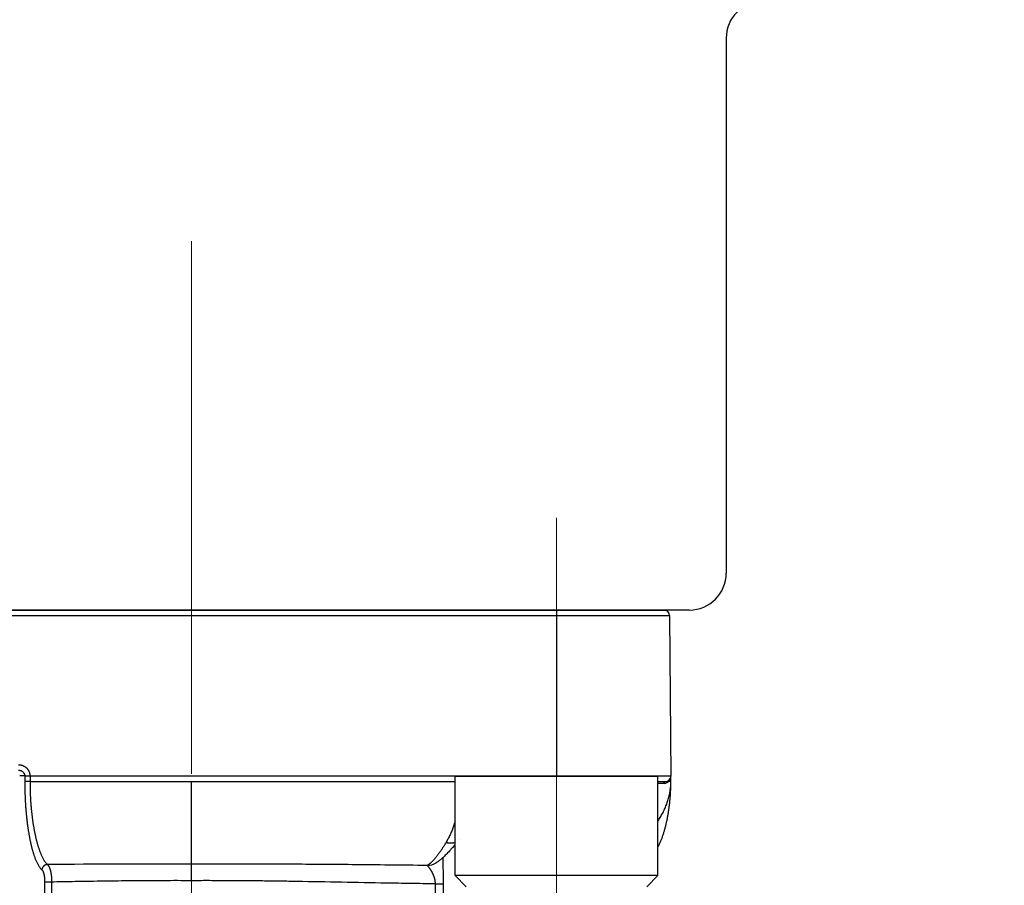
# Model space of a CAD drawing. Header units: millimetres. Extents: x 0 to 1071, y 0 to 742.
# Tile 99 of 130: x 337 to 364, y 399 to 422. Entities that reach past the tile are written whole.
import ezdxf

# ---------------------------------------------------------------- set-up
doc = ezdxf.new("R2010")
doc.units = ezdxf.units.MM
doc.header["$LTSCALE"] = 0.454724
doc.linetypes.add('CENTER', pattern=[50.8, 31.75, -6.35, 6.35, -6.35])
doc.layers.add('NoLayerName_001', color=7, linetype='Continuous')
doc.styles.get("Standard").update_dxf_attribs({"font": 'txt', "bigfont": 'extfont2'})
doc.dimstyles.get("Standard").update_dxf_attribs({"dimtxt": 2.5, "dimasz": 2.5, "dimexe": 1, "dimexo": 1, "dimtad": 1, "dimdec": 3, "dimzin": 0, "dimdsep": 46, "dimtxsty": 'Standard', "dimcen": 2.5, "dimadec": 3, "dimazin": 0, "dimtfac": 0.75, "dimtdec": 3, "dimtmove": 0, "dimatfit": 3, "dimfxl": 1, "dimarcsym": 0})

# ---------------------------------------------------------------- blocks, each defined once
blk = doc.blocks.new('_OPEN30')
at = {"color": 0, "linetype": 'ByBlock', "lineweight": -2}
for p, q in [((-1, 0.267949), (0, 0)), ((0, 0), (-1, -0.267949)), ((0, 0), (-1, 0))]:
    blk.add_line(p, q, dxfattribs=at)
blk = doc.blocks.new('*D139')
at = {"layer": 'Defpoints', "color": 0}
for p in [(300, 427.831), (425, 422.9), (300, 318.75)]:
    blk.add_point(p, dxfattribs=at)
at = {"layer": 'NoLayerName_001', "color": 0, "linetype": 'Continuous', "lineweight": 13}
for p, q in [((300, 425.331), (300, 316.25)), ((425, 420.4), (425, 316.25)), ((421.25, 318.75), (303.75, 318.75))]:
    blk.add_line(p, q, dxfattribs=at)
at = {"layer": 'NoLayerName_001', "color": 0, "lineweight": 13, "xscale": 3.75, "yscale": 3.75, "zscale": 3.75, "rotation": 180}
blk.add_blockref('_OPEN30', (300, 318.75), dxfattribs=at)
at = {"layer": 'NoLayerName_001', "color": 0, "lineweight": 13, "xscale": 3.75, "yscale": 3.75, "zscale": 3.75}
blk.add_blockref('_OPEN30', (425, 318.75), dxfattribs=at)
at = {"layer": 'NoLayerName_001', "color": 0, "lineweight": 13, "insert": (362.5, 325.717), "char_height": 8.75, "attachment_point": 5}
blk.add_mtext('\\W0.8000;125', dxfattribs=at)
blk = doc.blocks.new('*D140')
at = {"layer": 'Defpoints', "color": 0}
for p in [(425, 422.9), (356, 369.279), (356, 337.5)]:
    blk.add_point(p, dxfattribs=at)
at = {"layer": 'NoLayerName_001', "color": 0, "linetype": 'Continuous', "lineweight": 13}
for p, q in [((425, 420.4), (425, 335)), ((356, 366.779), (356, 335)), ((421.25, 337.5), (359.75, 337.5))]:
    blk.add_line(p, q, dxfattribs=at)
at = {"layer": 'NoLayerName_001', "color": 0, "lineweight": 13, "xscale": 3.75, "yscale": 3.75, "zscale": 3.75, "rotation": 180}
blk.add_blockref('_OPEN30', (356, 337.5), dxfattribs=at)
at = {"layer": 'NoLayerName_001', "color": 0, "lineweight": 13, "xscale": 3.75, "yscale": 3.75, "zscale": 3.75}
blk.add_blockref('_OPEN30', (425, 337.5), dxfattribs=at)
at = {"layer": 'NoLayerName_001', "color": 0, "lineweight": 13, "insert": (390.5, 344.467), "char_height": 8.75, "attachment_point": 5}
blk.add_mtext('\\W0.8000;69', dxfattribs=at)

msp = doc.modelspace()

# ---------------------------------------------------------------- linework, layer by layer
at = {"layer": 'NoLayerName_001', "color": 7, "linetype": 'Continuous', "lineweight": 25}
for p, q in [((356.5, 421.5), (356.5, 407)), ((355.5, 406), (328.5, 406)), ((329.18803, 406), (354.850492, 406))]:
    msp.add_line(p, q, dxfattribs=at)
at = {"layer": 'NoLayerName_001', "color": 4, "linetype": 'CENTER', "lineweight": 13}
for p, q in [((342, 416), (342, 359.75)), ((351.9, 408.499999), (351.9, 393.499999))]:
    msp.add_line(p, q, dxfattribs=at)
at = {"layer": 'NoLayerName_001', "color": 60, "linetype": 'Continuous', "lineweight": 25}
for p, q in [((329.038036, 405.851309), (354.962089, 405.851309)), ((351.899557, 406), (351.899557, 401.500096)), ((354.962089, 405.851309), (355.000062, 401.5)), ((337.489015, 401.502615), (337.345475, 401.502616)), ((337.489015, 401.502615), (337.486246, 401.352618)), ((337.630832, 401.500539), (337.628053, 401.35)), ((355.000062, 401.35), (355.000062, 401.5)), ((337.628053, 401.35), (337.486246, 401.352618)), ((337.628053, 401.35), (349.149432, 401.35)), ((342.000062, 399.112258), (342.000062, 401.35)), ((354.649432, 401.35), (354.850062, 401.35)), ((354.949473, 401.349084), (354.937305, 401.348992)), ((349.268434, 399.790586), (349.268651, 399.790868)), ((348.638972, 399.150047), (348.639645, 399.150474)), ((338.0218, 398.627026), (337.99685, 396.806141)), ((338.211265, 398.625717), (338.186688, 396.804833)), ((348.608479, 398.577286), (348.597114, 395.998691)), ((348.8284, 398.579031), (348.816706, 395.999215))]:
    msp.add_line(p, q, dxfattribs=at)
at = {"layer": 'NoLayerName_001', "color": 140, "linetype": 'Continuous', "lineweight": 25}
msp.add_line((355.000062, 401.5), (337.630832, 401.500539), dxfattribs=at)
at = {"layer": 'NoLayerName_001', "color": 4, "linetype": 'Continuous', "lineweight": 25}
for p, q in [((349.149432, 401.500001), (354.649432, 401.500001)), ((349.149432, 398.800001), (349.149432, 401.500001)), ((354.649432, 398.800001), (354.649432, 401.500001)), ((349.449432, 398.500001), (349.149432, 398.800001)), ((354.649432, 398.800001), (349.149432, 398.800001)), ((354.349432, 398.500001), (354.649432, 398.800001))]:
    msp.add_line(p, q, dxfattribs=at)
at = {"layer": 'NoLayerName_001', "color": 7, "linetype": 'Continuous', "lineweight": 25}
for centre, start, end in [((357.5, 421.5), 90, 180), ((355.5, 407), 270, 360)]:
    msp.add_arc(centre, 1, start, end, dxfattribs=at)
at = {"layer": 'NoLayerName_001', "color": 60, "linetype": 'Continuous', "lineweight": 25}
for centre, radius, start, end in [((354.812095, 405.85), 0.15, 0.5, 90), ((354.850062, 401.5), 0.15, 270, 0), ((354.782336, 401.499817), 0.217717, 345.010912, 354.8251289), ((354.780274, 401.500017), 0.219789, 354.8217851, 359.9956554), ((354.818051, 401.474057), 0.172208, 270.0508707, 284.2378268), ((354.817679, 401.47564), 0.173833, 284.2285122, 285.424489), ((354.806424, 401.486439), 0.189793, 313.598208, 317.9615266), ((353.466977, 401.35021), 1.533078, 359.8343312, 359.9921498), ((341.358524, -69.602834), 468.715532, 89.9215783, 90.39855043), ((348.38185, 399.556676), 0.481103, 271.6812651, 302.3061902)]:
    msp.add_arc(centre, radius, start, end, dxfattribs=at)
for points, knots in [([(337.630675, 401.500539), (337.630509, 401.505872), (337.630401, 401.516564), (337.628886, 401.532557), (337.62658, 401.548484), (337.623351, 401.564282), (337.619253, 401.579893), (337.61429, 401.595256), (337.60848, 401.610315), (337.601833, 401.625009), (337.594373, 401.639293), (337.58614, 401.653134), (337.577169, 401.666501), (337.567494, 401.679364), (337.557152, 401.691691), (337.546176, 401.703454), (337.534602, 401.71462), (337.522462, 401.725163), (337.509795, 401.735062), (337.496639, 401.744302), (337.48303, 401.752867), (337.469005, 401.760741), (337.454599, 401.767908), (337.439849, 401.774353), (337.424793, 401.780057), (337.40947, 401.785012), (337.393926, 401.789215), (337.378203, 401.79266), (337.362345, 401.795353), (337.346396, 401.797258), (337.330401, 401.798492), (337.319719, 401.798562), (337.314387, 401.798691)], [0, 0, 0, 0, 0.0160061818, 0.0320590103, 0.048149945, 0.0642687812, 0.0804043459, 0.0965451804, 0.1126802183, 0.1287998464, 0.1449038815, 0.1609987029, 0.1770885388, 0.1931754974, 0.2092599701, 0.2253410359, 0.2414168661, 0.2574865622, 0.273554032, 0.2896230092, 0.3056958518, 0.32177384, 0.3378574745, 0.3539467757, 0.3700415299, 0.38614008, 0.402238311, 0.4183307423, 0.4344109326, 0.4504718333, 0.4665061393, 0.4825066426, 0.4825066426, 0.4825066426, 0.4825066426]), ([(337.488931, 401.502615), (337.488795, 401.505408), (337.488659, 401.511014), (337.487627, 401.519381), (337.486121, 401.527696), (337.484067, 401.535916), (337.481507, 401.544006), (337.478451, 401.551924), (337.474918, 401.559635), (337.470921, 401.567101), (337.466479, 401.574293), (337.461624, 401.581201), (337.456383, 401.587814), (337.450782, 401.594124), (337.444849, 401.600121), (337.438611, 401.605798), (337.432094, 401.611145), (337.425321, 401.616155), (337.418316, 401.620824), (337.411097, 401.62515), (337.403682, 401.629132), (337.396091, 401.632769), (337.388341, 401.636061), (337.38045, 401.639005), (337.372437, 401.641601), (337.36432, 401.643849), (337.356116, 401.645749), (337.347842, 401.647301), (337.339516, 401.64851), (337.331154, 401.649362), (337.322774, 401.649912), (337.31718, 401.649943), (337.314387, 401.65)], [0, 0, 0, 0, 0.0083896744, 0.0168106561, 0.0252591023, 0.0337286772, 0.0422111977, 0.0506972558, 0.0591768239, 0.0676400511, 0.0760856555, 0.0845217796, 0.0929543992, 0.1013867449, 0.1098195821, 0.1182514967, 0.1266791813, 0.1350988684, 0.1435128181, 0.1519248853, 0.1603376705, 0.1687526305, 0.1771701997, 0.1855899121, 0.1940105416, 0.2024308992, 0.2108500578, 0.2192665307, 0.2276783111, 0.2360829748, 0.2444777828, 0.252859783, 0.252859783, 0.252859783, 0.252859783]), ([(337.630822, 401.5), (337.624057, 401.499975), (337.615939, 401.499958), (337.606468, 401.499903), (337.60241, 401.499872), (337.598352, 401.499832), (337.594294, 401.499781), (337.590238, 401.499716), (337.586182, 401.499637), (337.582127, 401.49954), (337.576721, 401.499392), (337.569965, 401.49918), (337.563207, 401.498961), (337.557799, 401.498798), (337.553741, 401.498686), (337.549681, 401.498587), (337.545618, 401.498507), (337.541552, 401.498448), (337.537485, 401.498418), (337.533418, 401.498429), (337.529352, 401.498492), (337.525291, 401.498617), (337.521236, 401.498815), (337.517189, 401.499099), (337.513152, 401.499476), (337.509128, 401.499963), (337.505116, 401.500552), (337.501106, 401.501195), (337.497095, 401.501841), (337.493076, 401.502475), (337.490365, 401.502539), (337.489015, 401.502616)], [0, 0, 0, 0, 0.0202947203, 0.0243536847, 0.0284123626, 0.0324706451, 0.036528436, 0.040585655, 0.0446422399, 0.0486981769, 0.0527537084, 0.0608648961, 0.0689782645, 0.0730364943, 0.0770961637, 0.0811576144, 0.0852212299, 0.0892873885, 0.0933552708, 0.0974230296, 0.1014890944, 0.1055523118, 0.1096120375, 0.1136682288, 0.1177215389, 0.1217734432, 0.1258273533, 0.1298870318, 0.1339545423, 0.1380212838, 0.1420757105, 0.1420757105, 0.1420757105, 0.1420757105]), ([(337.486246, 401.352618), (337.486036, 401.338879), (337.48555, 401.311403), (337.485208, 401.270182), (337.485088, 401.228959), (337.485226, 401.187734), (337.485604, 401.14651), (337.486217, 401.105288), (337.487057, 401.06407), (337.488118, 401.022856), (337.489394, 400.981649), (337.490876, 400.94045), (337.492564, 400.899259), (337.494456, 400.858078), (337.496552, 400.816908), (337.498852, 400.775749), (337.501354, 400.734602), (337.504058, 400.693469), (337.506962, 400.652348), (337.510067, 400.611243), (337.51337, 400.570152), (337.516876, 400.529079), (337.520585, 400.488023), (337.524502, 400.446986), (337.528627, 400.405969), (337.532965, 400.364974), (337.537516, 400.324002), (337.542285, 400.283055), (337.547273, 400.242133), (337.552484, 400.201238), (337.557925, 400.160373), (337.563604, 400.119541), (337.569529, 400.078744), (337.575706, 400.037985), (337.582144, 399.997266), (337.588848, 399.956591), (337.595828, 399.915962), (337.603086, 399.875382), (337.610654, 399.834859), (337.618494, 399.794386), (337.624045, 399.767469), (337.62678, 399.754002)], [0, 0, 0, 0, 0.041220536, 0.082442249, 0.123665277, 0.164889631, 0.206115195, 0.247341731, 0.288568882, 0.329796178, 0.371023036, 0.412248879, 0.453473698, 0.494697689, 0.535921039, 0.577143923, 0.618366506, 0.659588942, 0.700811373, 0.742033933, 0.783256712, 0.824479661, 0.865702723, 0.906925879, 0.948149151, 0.989372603, 1.030596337, 1.071820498, 1.113045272, 1.154270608, 1.195496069, 1.236721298, 1.27794607, 1.319170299, 1.360394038, 1.401617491, 1.44284101, 1.484064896, 1.525288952, 1.566513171, 1.607737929, 1.607737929, 1.607737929, 1.607737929]), ([(337.628053, 401.35), (337.627843, 401.33703), (337.627353, 401.311089), (337.627043, 401.272172), (337.626976, 401.233253), (337.62719, 401.194332), (337.627662, 401.155412), (337.628389, 401.116495), (337.629361, 401.077582), (337.630569, 401.038676), (337.632004, 400.999779), (337.633658, 400.960891), (337.63553, 400.922014), (337.637617, 400.883149), (337.639919, 400.844298), (337.642435, 400.80546), (337.645164, 400.766637), (337.648103, 400.727829), (337.651252, 400.689038), (337.65461, 400.650265), (337.658175, 400.611509), (337.66195, 400.572773), (337.665938, 400.534059), (337.670139, 400.495367), (337.674558, 400.456699), (337.679195, 400.418056), (337.684054, 400.37944), (337.689136, 400.340853), (337.694444, 400.302295), (337.699982, 400.263769), (337.705756, 400.225279), (337.711775, 400.186825), (337.718044, 400.148412), (337.724571, 400.110043), (337.731362, 400.07172), (337.738425, 400.033446), (337.745766, 399.995224), (337.75339, 399.957058), (337.761328, 399.918955), (337.769538, 399.880909), (337.775337, 399.855618), (337.778196, 399.842963)], [0, 0, 0, 0, 0.038916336, 0.077834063, 0.116753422, 0.155674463, 0.19459706, 0.233520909, 0.272445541, 0.311370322, 0.350294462, 0.389217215, 0.428138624, 0.467058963, 0.50597849, 0.544897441, 0.583816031, 0.622734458, 0.661652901, 0.700571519, 0.739490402, 0.778409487, 0.817328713, 0.856248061, 0.895167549, 0.934087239, 0.973007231, 1.011927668, 1.050848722, 1.08977025, 1.128691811, 1.167613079, 1.206533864, 1.245454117, 1.284373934, 1.323293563, 1.362213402, 1.40113365, 1.440054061, 1.478974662, 1.517895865, 1.517895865, 1.517895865, 1.517895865]), ([(354.649432, 400.279961), (354.657839, 400.292838), (354.678139, 400.323487), (354.708689, 400.372971), (354.741042, 400.428377), (354.771806, 400.484694), (354.800962, 400.541865), (354.82843, 400.599874), (354.854143, 400.65869), (354.878033, 400.718286), (354.900032, 400.778635), (354.920069, 400.839709), (354.938071, 400.901465), (354.953965, 400.963835), (354.967672, 401.026733), (354.979103, 401.090061), (354.988205, 401.153723), (354.994783, 401.217625), (354.999173, 401.281663), (354.999544, 401.324421), (355.000049, 401.345777)], [0, 0, 0, 0, 0.046134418, 0.110280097, 0.174433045, 0.238596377, 0.302765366, 0.36693809, 0.431116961, 0.495308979, 0.559525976, 0.623784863, 0.688104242, 0.752467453, 0.816837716, 0.8811839, 0.945481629, 1.009714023, 1.073872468, 1.137957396, 1.137957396, 1.137957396, 1.137957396]), ([(354.818199, 401.30185), (354.818225, 401.302548), (354.818263, 401.303946), (354.818403, 401.306039), (354.818593, 401.30813), (354.818843, 401.310215), (354.819151, 401.312294), (354.819518, 401.314364), (354.819945, 401.316423), (354.820432, 401.318469), (354.82098, 401.3205), (354.821589, 401.322514), (354.822262, 401.324507), (354.823002, 401.326476), (354.823811, 401.328417), (354.824692, 401.330325), (354.825648, 401.332198), (354.82668, 401.334032), (354.827792, 401.335821), (354.828985, 401.337562), (354.830262, 401.339244), (354.831628, 401.340854), (354.833086, 401.342381), (354.834638, 401.34381), (354.836289, 401.34513), (354.838039, 401.346327), (354.839887, 401.347385), (354.841821, 401.34829), (354.843822, 401.349027), (354.845875, 401.34957), (354.847959, 401.349937), (354.849364, 401.34996), (354.850062, 401.349998)], [0, 0, 0, 0, 0.00209598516, 0.00419377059, 0.00629298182, 0.00839330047, 0.01049446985, 0.01259630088, 0.01469867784, 0.01680156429, 0.01890500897, 0.02100892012, 0.023112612, 0.02521556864, 0.02731765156, 0.02941913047, 0.03152071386, 0.03362357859, 0.03572939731, 0.03783953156, 0.03995147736, 0.04206248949, 0.04417149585, 0.046279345, 0.04838905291, 0.05050602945, 0.05263532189, 0.05477033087, 0.05690216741, 0.05902439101, 0.06113388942, 0.06323184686, 0.06323184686, 0.06323184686, 0.06323184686]), ([(354.937298, 401.348991), (354.936251, 401.348051), (354.934173, 401.346152), (354.930963, 401.343409), (354.927696, 401.340731), (354.924363, 401.33813), (354.920967, 401.335605), (354.917506, 401.333159), (354.913985, 401.330792), (354.910405, 401.328506), (354.906769, 401.326304), (354.90308, 401.324186), (354.899342, 401.322155), (354.895556, 401.320212), (354.891726, 401.318359), (354.887855, 401.316597), (354.883946, 401.314929), (354.88, 401.313357), (354.876022, 401.31188), (354.872014, 401.310505), (354.867981, 401.309218), (354.865266, 401.308459), (354.863913, 401.308068)], [0, 0, 0, 0, 0.00422178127, 0.00844345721, 0.01266667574, 0.0168931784, 0.02112479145, 0.02536250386, 0.02960556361, 0.03385299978, 0.03810382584, 0.0423570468, 0.04661166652, 0.05086669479, 0.05512115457, 0.05937408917, 0.06362456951, 0.06787170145, 0.07211463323, 0.07635256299, 0.08058474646, 0.08481050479, 0.08481050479, 0.08481050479, 0.08481050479]), ([(354.937298, 401.348991), (354.937177, 401.349659), (354.936915, 401.350994), (354.93664, 401.353019), (354.936438, 401.355057), (354.936325, 401.357105), (354.936302, 401.359159), (354.936373, 401.361213), (354.936541, 401.363262), (354.93681, 401.365301), (354.937184, 401.367325), (354.937666, 401.369329), (354.938259, 401.371308), (354.938964, 401.373253), (354.939777, 401.375157), (354.940696, 401.377013), (354.941718, 401.378812), (354.942839, 401.380544), (354.944057, 401.382203), (354.945373, 401.383776), (354.946768, 401.385271), (354.947788, 401.386171), (354.948285, 401.386632)], [0, 0, 0, 0, 0.0020361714, 0.00407941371, 0.00612766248, 0.0081791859, 0.01023263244, 0.01228708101, 0.01434209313, 0.01639776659, 0.01845478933, 0.02051449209, 0.0225787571, 0.02464742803, 0.02671813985, 0.02878850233, 0.03085628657, 0.03291953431, 0.03497667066, 0.03702662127, 0.03906893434, 0.04110390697, 0.04110390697, 0.04110390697, 0.04110390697]), ([(354.992645, 401.443508), (354.992213, 401.441967), (354.991375, 401.438877), (354.989967, 401.434286), (354.988468, 401.429722), (354.98686, 401.425192), (354.985148, 401.420694), (354.983328, 401.416231), (354.981403, 401.411806), (354.979374, 401.407422), (354.977243, 401.403084), (354.97501, 401.398793), (354.972677, 401.394554), (354.970245, 401.390371), (354.967715, 401.386247), (354.96509, 401.382186), (354.962371, 401.378191), (354.959557, 401.374266), (354.956653, 401.370414), (354.953655, 401.366641), (354.950579, 401.362939), (354.94844, 401.360551), (354.947383, 401.359348)], [0, 0, 0, 0, 0.00480127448, 0.0096023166, 0.01440501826, 0.01921135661, 0.02402339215, 0.02884251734, 0.03366791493, 0.03849834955, 0.04333259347, 0.04816943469, 0.0530076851, 0.05784618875, 0.06268383, 0.06751954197, 0.07235231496, 0.07718120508, 0.08200534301, 0.08682394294, 0.09163631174, 0.09644185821, 0.09644185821, 0.09644185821, 0.09644185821]), ([(355.000062, 401.35), (354.99966, 401.349975), (354.998872, 401.349899), (354.997746, 401.349947), (354.996697, 401.349709), (354.995636, 401.349644), (354.994512, 401.349624), (354.993352, 401.349638), (354.992192, 401.349642), (354.991049, 401.349627), (354.989555, 401.349592), (354.988071, 401.349543), (354.986587, 401.349504), (354.98547, 401.34948), (354.984347, 401.34946), (354.977972, 401.349371), (354.969347, 401.349264), (354.958097, 401.349154), (354.952473, 401.349109), (354.949473, 401.349084)], [0, 0, 0, 0, 0.00121096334, 0.00237309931, 0.00335877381, 0.00441872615, 0.00555732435, 0.00673156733, 0.00789720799, 0.00903790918, 0.01016055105, 0.01238123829, 0.01349359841, 0.01461197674, 0.01573513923, 0.01686174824, 0.03373939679, 0.04161261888, 0.05061214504, 0.05061214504, 0.05061214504, 0.05061214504]), ([(354.951449, 400.633358), (354.953386, 400.648208), (354.957354, 400.677896), (354.962745, 400.722499), (354.967813, 400.767139), (354.972498, 400.81182), (354.976818, 400.856537), (354.980772, 400.901288), (354.984363, 400.94607), (354.987592, 400.99088), (354.990461, 401.035715), (354.992973, 401.080573), (354.995123, 401.12545), (354.996901, 401.170342), (354.998303, 401.215247), (354.999303, 401.26016), (354.999956, 401.305079), (354.999994, 401.335027), (355.000062, 401.35)], [0, 0, 0, 0, 0.0449275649, 0.0898545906, 0.1347805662, 0.1797056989, 0.2246304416, 0.2695551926, 0.3144802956, 0.3594060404, 0.4043326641, 0.4492602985, 0.4941883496, 0.5391158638, 0.5840420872, 0.6289664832, 0.6738887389, 0.7188087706, 0.7188087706, 0.7188087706, 0.7188087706]), ([(354.649432, 399.57418), (354.653764, 399.582531), (354.66511, 399.604126), (354.682453, 399.639487), (354.701397, 399.68026), (354.719421, 399.721448), (354.736618, 399.762981), (354.753031, 399.804826), (354.768689, 399.846955), (354.783621, 399.889346), (354.797861, 399.931976), (354.811437, 399.974825), (354.824382, 400.017868), (354.836726, 400.061084), (354.848501, 400.104455), (354.859723, 400.147967), (354.870411, 400.191611), (354.880581, 400.235378), (354.890252, 400.279258), (354.89944, 400.323241), (354.908165, 400.367318), (354.916443, 400.41148), (354.924288, 400.455719), (354.931712, 400.500031), (354.938707, 400.544411), (354.945344, 400.588846), (354.949382, 400.618525), (354.951449, 400.633358)], [0, 0, 0, 0, 0.028222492, 0.073179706, 0.118136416, 0.163092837, 0.208044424, 0.252988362, 0.297929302, 0.3428709, 0.387814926, 0.432761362, 0.4777085, 0.522653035, 0.567591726, 0.61252611, 0.657458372, 0.702389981, 0.747321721, 0.792253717, 0.83718546, 0.88211588, 0.927044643, 0.971972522, 1.016900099, 1.061827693, 1.106755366, 1.106755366, 1.106755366, 1.106755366]), ([(349.149432, 400.262921), (349.145271, 400.249864), (349.135456, 400.218587), (349.118875, 400.169447), (349.099669, 400.115529), (349.079403, 400.061989), (349.058089, 400.008843), (349.035688, 399.956134), (349.012153, 399.903921), (348.987457, 399.852257), (348.961501, 399.801237), (348.934453, 399.750802), (348.91514, 399.717909), (348.905645, 399.701375)], [0, 0, 0, 0, 0.0411124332, 0.098339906, 0.1555720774, 0.2128137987, 0.2700716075, 0.3273436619, 0.3846154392, 0.44187516, 0.4991154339, 0.5563335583, 0.6135318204, 0.6135318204, 0.6135318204, 0.6135318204]), ([(337.62678, 399.754002), (337.62963, 399.740559), (337.635244, 399.713653), (337.644187, 399.673405), (337.653464, 399.633228), (337.663144, 399.593141), (337.673235, 399.553151), (337.683788, 399.513279), (337.694843, 399.473547), (337.706444, 399.433976), (337.718633, 399.394587), (337.731454, 399.355402), (337.744943, 399.316443), (337.759165, 399.277745), (337.774234, 399.239365), (337.790241, 399.201362), (337.807307, 399.163819), (337.82563, 399.12687), (337.84537, 399.090659), (337.866765, 399.055365), (337.890306, 399.021461), (337.915751, 398.98884), (337.935735, 398.969852), (337.94534, 398.960023)], [0, 0, 0, 0, 0.0412260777, 0.0824546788, 0.1236874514, 0.1649264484, 0.2061708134, 0.2474154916, 0.2886565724, 0.3298919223, 0.3711213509, 0.4123467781, 0.4535722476, 0.4947987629, 0.5360252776, 0.5772576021, 0.6184949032, 0.6597258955, 0.7009572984, 0.7421923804, 0.7834605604, 0.8247731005, 0.8660009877, 0.8660009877, 0.8660009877, 0.8660009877]), ([(337.778196, 399.842963), (337.78117, 399.830334), (337.787031, 399.805055), (337.796344, 399.767259), (337.805988, 399.729542), (337.816029, 399.691923), (337.826481, 399.654412), (337.837387, 399.617031), (337.848784, 399.5798), (337.860709, 399.54274), (337.873201, 399.505872), (337.886297, 399.469217), (337.900031, 399.432797), (337.914467, 399.396648), (337.929703, 399.360826), (337.945816, 399.325385), (337.962921, 399.290409), (337.981187, 399.256023), (338.000751, 399.222359), (338.021837, 399.189592), (338.044869, 399.158159), (338.069629, 399.127955), (338.088884, 399.110447), (338.098158, 399.101375)], [0, 0, 0, 0, 0.0389226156, 0.0778478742, 0.1167774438, 0.155713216, 0.1946532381, 0.2335927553, 0.2725283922, 0.3114584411, 0.3503830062, 0.3893041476, 0.4282256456, 0.4671475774, 0.5060698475, 0.5449983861, 0.5839300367, 0.6228555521, 0.6617817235, 0.7007114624, 0.7396760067, 0.7786789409, 0.8176012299, 0.8176012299, 0.8176012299, 0.8176012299]), ([(348.905646, 399.701372), (348.900574, 399.692863), (348.890469, 399.675822), (348.875078, 399.6504), (348.859538, 399.625067), (348.843818, 399.599845), (348.827918, 399.574734), (348.81183, 399.549742), (348.795547, 399.524874), (348.779063, 399.500135), (348.762372, 399.475531), (348.745466, 399.451068), (348.72834, 399.426751), (348.710989, 399.402587), (348.693393, 399.378597), (348.675528, 399.354807), (348.657371, 399.331244), (348.638899, 399.307937), (348.620093, 399.284907), (348.600914, 399.262198), (348.581403, 399.239777), (348.567997, 399.225191), (348.561344, 399.217852)], [0, 0, 0, 0, 0.0297170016, 0.0594350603, 0.0891540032, 0.1188738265, 0.1485947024, 0.1783169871, 0.2080412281, 0.2377681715, 0.2674987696, 0.2972341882, 0.3269758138, 0.3567246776, 0.3864773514, 0.4162289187, 0.4459756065, 0.4757149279, 0.5054458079, 0.5351687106, 0.5648857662, 0.5946008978, 0.5946008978, 0.5946008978, 0.5946008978]), ([(348.905646, 399.701372), (348.909906, 399.700361), (348.918414, 399.698264), (348.93128, 399.695559), (348.944208, 399.693131), (348.957199, 399.691037), (348.970243, 399.689276), (348.983332, 399.687862), (348.996456, 399.686807), (349.009609, 399.686121), (349.022778, 399.685816), (349.035954, 399.685905), (349.049119, 399.686403), (349.06226, 399.687326), (349.075358, 399.688689), (349.088399, 399.690507), (349.101365, 399.692797), (349.114243, 399.695569), (349.127003, 399.698856), (349.138752, 399.702334), (349.146157, 399.704957), (349.149432, 399.706075)], [0, 0, 0, 0, 0.013136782, 0.02628352, 0.0394371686, 0.0525953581, 0.065756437, 0.0789195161, 0.0920845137, 0.1052521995, 0.118424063, 0.1315987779, 0.1447726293, 0.1579432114, 0.1711096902, 0.1842729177, 0.1974355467, 0.210602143, 0.2237781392, 0.2369610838, 0.2473426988, 0.2473426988, 0.2473426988, 0.2473426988]), ([(338.098155, 399.101334), (338.095651, 399.101222), (338.090632, 399.101095), (338.08313, 399.100318), (338.075662, 399.099202), (338.06825, 399.097693), (338.060915, 399.095816), (338.05368, 399.093577), (338.046564, 399.090986), (338.039589, 399.088052), (338.032769, 399.084786), (338.026119, 399.081199), (338.019648, 399.077303), (338.013367, 399.07311), (338.00729, 399.06863), (338.001425, 399.063875), (337.995785, 399.058857), (337.990381, 399.053586), (337.985223, 399.048075), (337.980322, 399.042333), (337.975688, 399.036371), (337.971331, 399.030201), (337.967263, 399.023834), (337.963493, 399.017281), (337.960033, 399.010553), (337.956892, 399.003666), (337.95408, 398.996637), (337.951606, 398.989486), (337.949476, 398.982232), (337.947716, 398.974891), (337.946275, 398.967491), (337.945682, 398.962506), (337.94534, 398.960023)], [0, 0, 0, 0, 0.0075197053, 0.0150554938, 0.0226056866, 0.0301674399, 0.0377369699, 0.0453097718, 0.052880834, 0.0604452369, 0.0680026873, 0.0755555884, 0.0831057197, 0.0906542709, 0.0982019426, 0.1057490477, 0.1132956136, 0.1208416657, 0.128387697, 0.1359342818, 0.143482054, 0.151031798, 0.1585845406, 0.1661416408, 0.1737047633, 0.1812728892, 0.188841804, 0.1964073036, 0.20396553, 0.211513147, 0.2190475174, 0.2265668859, 0.2265668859, 0.2265668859, 0.2265668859]), ([(338.098155, 399.101334), (338.101474, 399.097945), (338.108386, 399.091402), (338.117163, 399.080118), (338.125214, 399.068343), (338.132506, 399.056087), (338.139161, 399.043496), (338.145278, 399.030642), (338.150957, 399.017591), (338.156218, 399.004364), (338.161091, 398.990982), (338.165604, 398.977464), (338.169789, 398.963831), (338.173673, 398.950102), (338.177287, 398.936297), (338.180659, 398.922435), (338.183819, 398.908531), (338.186772, 398.894591), (338.189525, 398.880617), (338.192084, 398.866612), (338.194456, 398.852577), (338.196647, 398.838515), (338.198664, 398.824428), (338.200514, 398.810318), (338.202203, 398.796188), (338.203738, 398.782039), (338.205125, 398.767873), (338.206366, 398.753693), (338.207463, 398.7395), (338.208418, 398.725297), (338.209232, 398.711084), (338.209908, 398.696863), (338.210448, 398.682638), (338.210854, 398.668409), (338.211123, 398.654178), (338.211276, 398.639947), (338.211253, 398.63046), (338.211258, 398.625717)], [0, 0, 0, 0, 0.0142286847, 0.0284980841, 0.0427726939, 0.0570169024, 0.0712516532, 0.0854840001, 0.0997121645, 0.1139429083, 0.1281818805, 0.142431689, 0.1566921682, 0.1709606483, 0.1852322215, 0.1995000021, 0.2137576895, 0.2280060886, 0.2422474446, 0.2564837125, 0.2707165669, 0.2849474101, 0.2991773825, 0.3134073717, 0.3276380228, 0.3418697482, 0.3561027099, 0.3703368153, 0.384571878, 0.3988076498, 0.4130438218, 0.4272800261, 0.4415158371, 0.4557507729, 0.4699842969, 0.484215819, 0.4984446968, 0.4984446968, 0.4984446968, 0.4984446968]), ([(348.395965, 399.075795), (347.713757, 399.083026), (346.775734, 399.094257), (345.581843, 399.104039), (344.814328, 399.108568), (343.961524, 399.111576), (343.023434, 399.113014), (342.341186, 399.112369), (342.000062, 399.112258)], [0, 0, 0, 0, 2.046737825, 2.814264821, 3.581791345, 4.349318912, 5.372691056, 6.396062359, 6.396062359, 6.396062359, 6.396062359]), ([(342.000062, 398.663634), (342.000121, 398.783267), (342.000487, 398.932809), (342.000121, 399.08235), (342.000062, 399.112258)], [0, 0, 0, 0, 0.3588999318, 0.4486247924, 0.4486247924, 0.4486247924, 0.4486247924]), ([(348.561344, 399.217852), (348.558862, 399.215186), (348.553912, 399.20984), (348.546396, 399.201905), (348.538821, 399.194026), (348.531173, 399.186217), (348.523452, 399.178479), (348.515654, 399.170818), (348.507775, 399.163238), (348.499811, 399.155744), (348.49176, 399.148341), (348.483617, 399.141033), (348.475379, 399.133825), (348.467044, 399.126722), (348.458607, 399.119735), (348.450057, 399.112885), (348.441388, 399.106192), (348.432592, 399.099676), (348.423663, 399.093354), (348.414586, 399.087257), (348.405379, 399.081363), (348.399088, 399.077689), (348.395961, 399.075821)], [0, 0, 0, 0, 0.0109283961, 0.021857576, 0.0327873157, 0.0437175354, 0.0546483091, 0.0655798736, 0.0765126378, 0.0874471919, 0.0983843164, 0.1093249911, 0.1202704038, 0.1312218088, 0.1421774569, 0.1531330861, 0.1640852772, 0.1750317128, 0.1859713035, 0.196904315, 0.2078324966, 0.2187592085, 0.2187592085, 0.2187592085, 0.2187592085]), ([(348.813809, 399.286708), (348.813857, 399.277271), (348.813899, 399.258395), (348.814282, 399.230083), (348.81481, 399.201773), (348.815487, 399.173466), (348.816527, 399.135727), (348.818881, 399.060259), (348.821845, 398.975367), (348.824041, 398.899893), (348.825035, 398.862152), (348.825722, 398.833844), (348.826344, 398.805534), (348.826898, 398.777223), (348.827378, 398.748912), (348.827779, 398.720599), (348.828096, 398.692286), (348.828324, 398.663972), (348.828454, 398.635659), (348.828498, 398.607345), (348.828424, 398.588469), (348.8284, 398.579031)], [0, 0, 0, 0, 0.0283134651, 0.0566273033, 0.0849420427, 0.1132575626, 0.1415732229, 0.1982019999, 0.3397705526, 0.3964021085, 0.4247184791, 0.4530349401, 0.4813513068, 0.5096674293, 0.5379831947, 0.5662985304, 0.5946134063, 0.6229278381, 0.6512418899, 0.6795556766, 0.7078693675, 0.7078693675, 0.7078693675, 0.7078693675]), ([(337.94534, 398.960023), (337.947657, 398.957651), (337.952486, 398.953071), (337.958602, 398.945165), (337.964204, 398.936913), (337.969268, 398.928322), (337.973878, 398.919497), (337.978108, 398.910487), (337.982026, 398.90134), (337.985647, 398.89207), (337.988994, 398.882691), (337.992085, 398.873218), (337.994943, 398.863665), (337.997588, 398.854046), (338.000041, 398.844374), (338.002323, 398.834664), (338.004454, 398.824925), (338.006439, 398.815161), (338.008282, 398.805375), (338.009987, 398.795568), (338.01156, 398.785742), (338.013005, 398.775897), (338.014327, 398.766035), (338.015531, 398.756159), (338.016621, 398.746269), (338.017603, 398.736367), (338.01848, 398.726454), (338.019254, 398.716532), (338.019927, 398.706602), (338.0205, 398.696665), (338.020973, 398.686723), (338.02135, 398.676776), (338.02163, 398.666827), (338.021815, 398.656876), (338.021905, 398.646925), (338.021913, 398.636974), (338.021831, 398.630342), (338.0218, 398.627026)], [0, 0, 0, 0, 0.0099482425, 0.0199255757, 0.0299065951, 0.0398658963, 0.0498184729, 0.0597693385, 0.0697172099, 0.0796669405, 0.0896225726, 0.0995859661, 0.1095569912, 0.1195337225, 0.1295126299, 0.1394887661, 0.1494576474, 0.1594198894, 0.1693771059, 0.1793307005, 0.1892818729, 0.1992316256, 0.209180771, 0.2191299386, 0.2290795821, 0.2390299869, 0.2489812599, 0.2589333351, 0.2688860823, 0.2788393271, 0.2887928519, 0.2987463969, 0.3086996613, 0.3186523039, 0.3286039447, 0.3385541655, 0.348502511, 0.348502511, 0.348502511, 0.348502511]), ([(348.395966, 399.07578), (348.398599, 399.073209), (348.40406, 399.068236), (348.411142, 399.059709), (348.418117, 399.051118), (348.424958, 399.042426), (348.431674, 399.033656), (348.438273, 399.0248), (348.444761, 399.01586), (348.451145, 399.00684), (348.45743, 398.997747), (348.463621, 398.988587), (348.469723, 398.979368), (348.475738, 398.970093), (348.481665, 398.960763), (348.487501, 398.951377), (348.493245, 398.941935), (348.498893, 398.932436), (348.504445, 398.922879), (348.509898, 398.913264), (348.515247, 398.903592), (348.520491, 398.893861), (348.525626, 398.884071), (348.530648, 398.874223), (348.535554, 398.864317), (348.540341, 398.854351), (348.545006, 398.844327), (348.549542, 398.834244), (348.553946, 398.824103), (348.558214, 398.813903), (348.562341, 398.803646), (348.566323, 398.793331), (348.570155, 398.782959), (348.573832, 398.77253), (348.577351, 398.762045), (348.580706, 398.751506), (348.583891, 398.740915), (348.586905, 398.730272), (348.589734, 398.719579), (348.592404, 398.708842), (348.593999, 398.701641), (348.59482, 398.698045)], [0, 0, 0, 0, 0.011041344, 0.0221175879, 0.0331957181, 0.0442518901, 0.0552955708, 0.0663365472, 0.0773823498, 0.0884332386, 0.0994876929, 0.1105439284, 0.1215999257, 0.1326543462, 0.1437073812, 0.154759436, 0.1658109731, 0.1768625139, 0.1879146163, 0.1989674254, 0.2100207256, 0.2210743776, 0.2321283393, 0.2431826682, 0.2542375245, 0.2652930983, 0.2763491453, 0.2874053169, 0.2984614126, 0.3095173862, 0.3205733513, 0.3316295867, 0.3426865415, 0.353744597, 0.3648034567, 0.3758628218, 0.386922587, 0.3979828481, 0.4090439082, 0.420106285, 0.4311707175, 0.4311707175, 0.4311707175, 0.4311707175]), ([(338.211265, 398.625717), (338.204951, 398.625825), (338.192321, 398.62605), (338.170219, 398.626368), (338.135484, 398.626793), (338.103905, 398.627119), (338.078641, 398.627353), (338.069166, 398.627418), (338.059691, 398.627451), (338.050217, 398.627441), (338.040744, 398.627374), (338.031271, 398.627253), (338.024957, 398.627095), (338.0218, 398.627026)], [0, 0, 0, 0, 0.0189470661, 0.0378937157, 0.066313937, 0.1231601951, 0.1326354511, 0.1421104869, 0.1515850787, 0.161059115, 0.1705326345, 0.1800058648, 0.1894792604, 0.1894792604, 0.1894792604, 0.1894792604]), ([(342.000062, 398.663634), (341.873761, 398.663864), (341.621157, 398.664613), (341.242248, 398.664013), (340.863342, 398.662438), (340.484441, 398.659742), (340.105551, 398.656019), (339.726672, 398.651299), (339.284663, 398.644807), (338.779525, 398.636339), (338.400687, 398.629191), (338.211265, 398.625717)], [0, 0, 0, 0, 0.378906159, 0.757814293, 1.136723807, 1.515633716, 1.894542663, 2.273449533, 2.652355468, 3.22071447, 3.789073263, 3.789073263, 3.789073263, 3.789073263]), ([(348.608479, 398.577286), (348.388198, 398.580458), (347.947632, 398.586436), (346.699423, 398.607526), (345.524721, 398.632028), (344.423338, 398.649208), (343.982768, 398.655057), (343.542183, 398.65962), (343.101583, 398.662728), (342.734409, 398.664091), (342.44067, 398.664395), (342.220365, 398.664281), (342.073497, 398.663817), (342.000062, 398.663634)], [0, 0, 0, 0, 0.660909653, 1.321819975, 3.745156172, 4.185763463, 4.626370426, 5.066978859, 5.507589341, 5.948199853, 6.168504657, 6.388808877, 6.609112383, 6.609112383, 6.609112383, 6.609112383]), ([(348.59482, 398.698045), (348.595576, 398.694434), (348.597137, 398.687221), (348.59919, 398.676341), (348.601067, 398.665428), (348.602735, 398.654479), (348.604198, 398.643502), (348.605453, 398.632499), (348.606497, 398.621477), (348.607329, 398.61044), (348.607937, 398.599393), (348.608353, 398.588341), (348.608414, 398.58097), (348.608472, 398.577286)], [0, 0, 0, 0, 0.0110674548, 0.0221385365, 0.033212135, 0.0442868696, 0.0553614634, 0.0664347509, 0.0775056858, 0.0885733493, 0.0996369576, 0.1106958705, 0.1217495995, 0.1217495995, 0.1217495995, 0.1217495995]), ([(348.608479, 398.577286), (348.628028, 398.577315), (348.664685, 398.577353), (348.708672, 398.577478), (348.737997, 398.577628), (348.755102, 398.577758), (348.777094, 398.577982), (348.796644, 398.57822), (348.813749, 398.578456), (348.82108, 398.578624), (348.82596, 398.57891), (348.8284, 398.579031)], [0, 0, 0, 0, 0.0586492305, 0.109969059, 0.131962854, 0.1466244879, 0.1612852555, 0.1979431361, 0.2052766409, 0.2126083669, 0.2199386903, 0.2199386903, 0.2199386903, 0.2199386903])]:
    msp.add_open_spline(points, degree=3, knots=knots, dxfattribs=at)
msp.add_open_spline([(354.818199, 401.30185), (354.761943, 401.30179), (354.705688, 401.301731), (354.649432, 401.301672)], degree=3, dxfattribs=at)
at = {"layer": 'NoLayerName_001', "color": 7, "linetype": 'Continuous', "lineweight": 25}
msp.add_open_spline([(349.149432, 399.642982), (349.128366, 399.617857), (349.092853, 399.573746), (349.038227, 399.514719), (348.993327, 399.462855), (348.94692, 399.416292), (348.893095, 399.359166), (348.827573, 399.29798), (348.765664, 399.242262), (348.716507, 399.205906), (348.680365, 399.176782), (348.65335, 399.159783), (348.638955, 399.150074)], degree=3, knots=[0, 0, 0, 0, 0.0983641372, 0.1697907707, 0.2412174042, 0.3040802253, 0.3669430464, 0.4766331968, 0.5729681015, 0.6164861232, 0.660004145, 0.7120950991, 0.7120950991, 0.7120950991, 0.7120950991], dxfattribs=at)

# ---------------------------------------------------------------- dimensions: what is measured, and where the dimension line sits
at = {"layer": 'NoLayerName_001', "color": 3, "linetype": 'Continuous', "lineweight": 13}
for base, p2, picture, middle in [((300, 318.75), (300, 427.830802), '*D139', (362.5, 318.75)), ((356.000062, 337.5), (356.000062, 369.279408), '*D140', (390.500031, 337.5))]:
    dim = msp.add_linear_dim(base=base, p1=(425, 422.9), p2=p2, angle=180, text='\\W0.8000;<>', dimstyle='Standard', override={"dimtxt": 8.75, "dimasz": 3.75, "dimexe": 2.5, "dimexo": 2.5, "dimgap": 2.5, "dimzin": 8, "dimblk": 'OPEN30', "dimclrd": 0, "dimclre": 0, "dimclrt": 0, "dimtp": 0, "dimtm": 0, "dimlwd": 13, "dimlwe": 13}, dxfattribs=at)
    dim.commit()
    dim.dimension.update_dxf_attribs({"geometry": picture, "text_midpoint": middle, "dimtype": 160})

doc.saveas('drawing.dxf')
